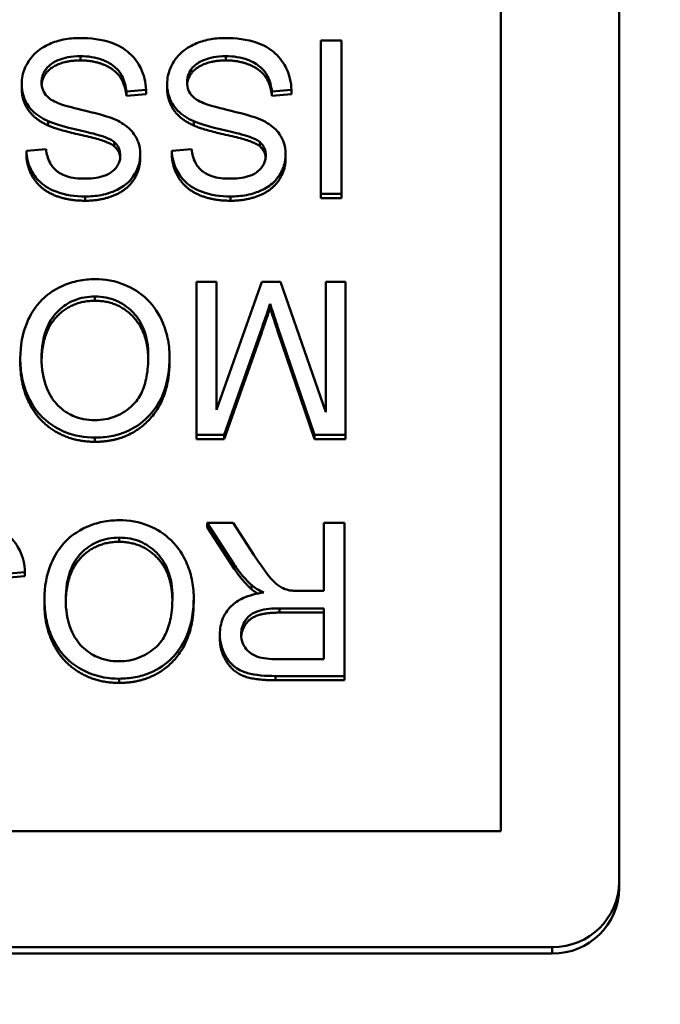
# Model space of a CAD drawing. Header units: inches. Extents: x 9.4 to 55.3, y 0.3 to 33.1.
# Tile 167 of 173: x 40.4 to 40.7, y 30.1 to 30.5. Entities that reach past the tile are written whole.
import ezdxf

# ---------------------------------------------------------------- set-up
doc = ezdxf.new("R2010")
doc.units = ezdxf.units.IN
doc.header["$MEASUREMENT"] = 0
for name, color, linetype, lineweight in [('Dimensions(ANSI)', 7, 'Continuous', 25), ('Visible Edges(ANSI)', 7, 'Continuous', 50), ('Visible Tangent Edges(ANSI)', 7, 'Continuous', 50)]:
    doc.layers.add(name, color=color, linetype=linetype, lineweight=lineweight)
doc.styles.add('Copy of DEFAULT-ANSI', font='arial.ttf')
doc.dimstyles.new('Copy of DEFAULT-ANSI-06', dxfattribs={"dimtxt": 0.5, "dimasz": 0.098425, "dimexe": 0.125, "dimexo": 0.0625, "dimgap": 0.031496, "dimtad": 0, "dimtih": 1, "dimtoh": 1, "dimrnd": 1e-08, "dimzin": 0, "dimdsep": 46, "dimtxsty": 'Copy of DEFAULT-ANSI', "dimcen": 0.09, "dimdle": 0.393701, "dimclrd": 179, "dimclre": 179, "dimclrt": 179, "dimadec": 0, "dimazin": 0, "dimtfac": 1, "dimtofl": 0, "dimtmove": 0, "dimatfit": 3, "dimfxl": 1, "dimtolj": 1, "dimtzin": 0, "dimlwd": 25, "dimlwe": 25, "dimarcsym": 0})

# ---------------------------------------------------------------- blocks, each defined once
blk = doc.blocks.new('*D7')
at = {"layer": 'Defpoints', "color": 0, "linetype": 'Continuous'}
for p in [(41.47258, 31.30528), (39.75677, 22.99939), (43.62103, 22.99939)]:
    blk.add_point(p, dxfattribs=at)
at = {"layer": 'Dimensions(ANSI)', "color": 179, "linetype": 'Continuous', "lineweight": 25}
for p, q in [((41.53508, 31.30528), (43.74603, 31.30528)), ((43.62103, 31.20686), (43.62103, 29.18605)), ((43.62103, 23.09781), (43.62103, 25.11862)), ((39.81927, 22.99939), (43.74603, 22.99939))]:
    blk.add_line(p, q, dxfattribs=at)
at = {"layer": 'Dimensions(ANSI)', "color": 179, "linetype": 'Continuous'}
for points in [[(43.60462, 31.20686), (43.63743, 31.20686), (43.62103, 31.30528)], [(43.60462, 23.09781), (43.63743, 23.09781), (43.62103, 22.99939)]]:
    blk.add_solid(points, dxfattribs=at)
at = {"layer": 'Dimensions(ANSI)', "color": 179, "linetype": 'Continuous', "lineweight": 25, "insert": (43.3006, 25.15012), "char_height": 0.5, "attachment_point": 1, "rotation": 90, "style": 'Copy of DEFAULT-ANSI'}
blk.add_mtext('\\A1;8.31 [210.97]', dxfattribs=at)

msp = doc.modelspace()

# ---------------------------------------------------------------- linework, layer by layer
at = {"layer": 'Visible Edges(ANSI)'}
for p, q in [((40.68214, 30.86187), (40.68214, 30.13534)), ((40.62907, 30.83922), (40.62907, 30.15799)), ((40.5576, 30.51262), (40.54831, 30.51262)), ((40.54831, 30.51262), (40.54831, 30.44389)), ((40.5576, 30.44389), (40.5576, 30.51262)), ((40.41418, 30.49128), (40.41418, 30.49318)), ((40.47943, 30.49128), (40.47943, 30.49318)), ((40.46119, 30.48978), (40.46994, 30.49051)), ((40.46119, 30.48788), (40.46119, 30.48978)), ((40.46994, 30.48861), (40.46119, 30.48788)), ((40.46994, 30.48861), (40.46994, 30.49051)), ((40.52644, 30.48978), (40.53519, 30.49051)), ((40.52644, 30.48788), (40.52644, 30.48978)), ((40.53519, 30.48861), (40.52644, 30.48788)), ((40.53519, 30.48861), (40.53519, 30.49051)), ((40.45569, 30.46525), (40.45569, 30.46715)), ((40.52094, 30.46525), (40.52094, 30.46715)), ((40.42512, 30.4639), (40.41626, 30.46322)), ((40.41626, 30.46132), (40.41626, 30.46322)), ((40.46732, 30.45975), (40.46732, 30.46165)), ((40.49037, 30.4639), (40.48152, 30.46322)), ((40.48152, 30.46132), (40.48152, 30.46322)), ((40.53257, 30.45975), (40.53257, 30.46165)), ((40.54831, 30.44389), (40.5576, 30.44389)), ((40.54831, 30.44199), (40.54831, 30.44389)), ((40.5576, 30.44199), (40.5576, 30.44389)), ((40.5576, 30.44199), (40.54831, 30.44199)), ((40.50152, 30.40446), (40.49261, 30.40446)), ((40.49261, 30.40446), (40.49261, 30.33574)), ((40.52196, 30.40446), (40.50152, 30.34695)), ((40.50152, 30.34695), (40.50152, 30.40446)), ((40.53028, 30.40446), (40.52196, 30.40446)), ((40.55055, 30.34595), (40.53028, 30.40446)), ((40.55946, 30.40446), (40.55055, 30.40446)), ((40.55055, 30.40446), (40.55055, 30.34595)), ((40.55946, 30.33574), (40.55946, 30.40446)), ((40.52559, 30.39266), (40.52559, 30.39456)), ((40.50504, 30.33574), (40.52185, 30.38356)), ((40.52185, 30.38166), (40.50504, 30.33384)), ((40.52895, 30.3844), (40.54554, 30.33574)), ((40.54554, 30.33384), (40.52895, 30.3825)), ((40.41354, 30.3683), (40.41354, 30.3702)), ((40.4805, 30.36909), (40.4805, 30.37099)), ((40.49261, 30.33574), (40.50504, 30.33574)), ((40.49261, 30.33384), (40.49261, 30.33574)), ((40.50504, 30.33384), (40.49261, 30.33384)), ((40.50504, 30.33384), (40.50504, 30.33574)), ((40.54554, 30.33574), (40.55946, 30.33574)), ((40.54554, 30.33384), (40.54554, 30.33574)), ((40.55946, 30.33384), (40.54554, 30.33384)), ((40.55946, 30.33384), (40.55946, 30.33574)), ((40.50899, 30.29631), (40.49741, 30.29631)), ((40.49741, 30.29631), (40.50953, 30.27761)), ((40.49741, 30.29441), (40.49741, 30.29631)), ((40.50953, 30.27571), (40.49741, 30.29441)), ((40.51828, 30.28201), (40.50899, 30.29631)), ((40.55904, 30.29631), (40.54975, 30.29631)), ((40.54975, 30.29631), (40.54975, 30.26577)), ((40.55904, 30.22758), (40.55904, 30.29631)), ((40.40687, 30.27347), (40.41562, 30.2742)), ((40.41562, 30.2723), (40.40687, 30.27157)), ((40.41562, 30.2723), (40.41562, 30.2742)), ((40.51721, 30.26654), (40.51721, 30.26844)), ((40.54975, 30.26577), (40.53903, 30.26577)), ((40.42437, 30.26015), (40.42437, 30.26205)), ((40.49133, 30.26094), (40.49133, 30.26284)), ((40.52985, 30.25791), (40.54975, 30.25791)), ((40.54975, 30.25791), (40.54975, 30.23518)), ((40.54975, 30.25601), (40.52985, 30.25601)), ((40.50307, 30.24444), (40.50307, 30.24634)), ((40.54975, 30.23518), (40.52761, 30.23518)), ((40.52799, 30.22758), (40.55904, 30.22758)), ((40.55904, 30.22568), (40.55904, 30.22758)), ((40.55904, 30.22568), (40.52799, 30.22568)), ((40.62907, 30.15799), (39.03521, 30.15799)), ((40.68214, 30.13249), (40.68214, 30.13534)), ((40.65214, 30.10589), (39.01214, 30.10589)), ((40.65214, 30.10304), (39.01214, 30.10304))]:
    msp.add_line(p, q, dxfattribs=at)
for centre in [(40.65214, 30.13534), (40.65214, 30.13249)]:
    msp.add_ellipse(centre, major_axis=(0.03, 0), ratio=0.981793, start_param=4.712389, end_param=6.283185, dxfattribs=at)
for points, degree, knots in [([(40.44006, 30.51377), (40.43768, 30.51377), (40.43531, 30.51356), (40.43078, 30.51266), (40.42866, 30.512), (40.42459, 30.51018), (40.42216, 30.5088), (40.41764, 30.50437), (40.41636, 30.50199), (40.41467, 30.49802), (40.41418, 30.49565), (40.41418, 30.49318)], 3, [-0.07460843, -0.07460843, -0.07460843, -0.07460843, -0.06031583, -0.06031583, -0.04686611, -0.04686611, -0.0334595, -0.0334595, -0.0191311, -0.0191311, 0, 0, 0, 0]), ([(40.46994, 30.49051), (40.46988, 30.49222), (40.46967, 30.49391), (40.46889, 30.49717), (40.46834, 30.49872), (40.46665, 30.50217), (40.46509, 30.50464), (40.46026, 30.50901), (40.45753, 30.51055), (40.45, 30.51325), (40.44489, 30.51377), (40.44006, 30.51377)], 3, [-0.1265646, -0.1265646, -0.1265646, -0.1265646, -0.1063105, -0.1063105, -0.0867708, -0.0867708, -0.06092, -0.06092, -0.0367883, -0.0367883, 0, 0, 0, 0]), ([(40.50531, 30.51377), (40.50293, 30.51377), (40.50056, 30.51356), (40.49603, 30.51266), (40.49391, 30.512), (40.48984, 30.51018), (40.48741, 30.5088), (40.48289, 30.50437), (40.48161, 30.50199), (40.47992, 30.49802), (40.47943, 30.49565), (40.47943, 30.49318)], 3, [-0.07460843, -0.07460843, -0.07460843, -0.07460843, -0.06031583, -0.06031583, -0.04686611, -0.04686611, -0.0334595, -0.0334595, -0.0191311, -0.0191311, 0, 0, 0, 0]), ([(40.53519, 30.49051), (40.53514, 30.49222), (40.53492, 30.49391), (40.53414, 30.49717), (40.53359, 30.49872), (40.5319, 30.50217), (40.53034, 30.50464), (40.52551, 30.50901), (40.52278, 30.51055), (40.51525, 30.51325), (40.51014, 30.51377), (40.50531, 30.51377)], 3, [-0.1265646, -0.1265646, -0.1265646, -0.1265646, -0.1063105, -0.1063105, -0.0867708, -0.0867708, -0.06092, -0.06092, -0.0367883, -0.0367883, 0, 0, 0, 0]), ([(40.42309, 30.49397), (40.42309, 30.4947), (40.42317, 30.49542), (40.42349, 30.49684), (40.42373, 30.49752), (40.4245, 30.4991), (40.42519, 30.50025), (40.42775, 30.50256), (40.42937, 30.50343), (40.43312, 30.50487), (40.43615, 30.50565), (40.44049, 30.50565)], 3, [-0.1198464, -0.1198464, -0.1198464, -0.1198464, -0.1021476, -0.1021476, -0.0845665, -0.0845665, -0.0597157, -0.0597157, -0.033016, -0.033016, 0, 0, 0, 0]), ([(40.44049, 30.50565), (40.44385, 30.50565), (40.44717, 30.50516), (40.45149, 30.50353), (40.45377, 30.50258), (40.45722, 30.49976), (40.45828, 30.49846), (40.46027, 30.49468), (40.46089, 30.49221), (40.46119, 30.48978)], 3, [-0.107324, -0.107324, -0.107324, -0.107324, -0.0533157, -0.0533157, -0.0330085, -0.0330085, -0.0190304, -0.0190304, 0, 0, 0, 0]), ([(40.48834, 30.49397), (40.48834, 30.4947), (40.48842, 30.49542), (40.48874, 30.49684), (40.48898, 30.49752), (40.48975, 30.4991), (40.49044, 30.50025), (40.493, 30.50256), (40.49462, 30.50343), (40.49837, 30.50487), (40.50141, 30.50565), (40.50574, 30.50565)], 3, [-0.1198464, -0.1198464, -0.1198464, -0.1198464, -0.1021476, -0.1021476, -0.0845665, -0.0845665, -0.0597157, -0.0597157, -0.033016, -0.033016, 0, 0, 0, 0]), ([(40.50574, 30.50565), (40.5091, 30.50565), (40.51242, 30.50516), (40.51674, 30.50353), (40.51902, 30.50258), (40.52247, 30.49976), (40.52353, 30.49846), (40.52553, 30.49468), (40.52614, 30.49221), (40.52644, 30.48978)], 3, [-0.107324, -0.107324, -0.107324, -0.107324, -0.0533157, -0.0533157, -0.0330085, -0.0330085, -0.0190304, -0.0190304, 0, 0, 0, 0]), ([(40.44049, 30.50375), (40.4352, 30.50375), (40.42704, 30.50066), (40.42339, 30.49566), (40.42314, 30.493)], 2, [0, 0, 0, 1, 2, 2.851816, 2.851816, 2.851816]), ([(40.50574, 30.50375), (40.50046, 30.50375), (40.49229, 30.50066), (40.48864, 30.49566), (40.48839, 30.493)], 2, [0, 0, 0, 1, 2, 2.851816, 2.851816, 2.851816]), ([(40.41418, 30.49318), (40.41418, 30.49097), (40.41454, 30.48881), (40.4159, 30.48529), (40.41689, 30.48331), (40.42089, 30.47921), (40.42343, 30.47763), (40.42608, 30.47642)], 3, [-0.07507244, -0.07507244, -0.07507244, -0.07507244, -0.04408363, -0.04408363, -0.02229668, -0.02229668, 0, 0, 0, 0]), ([(40.43131, 30.48428), (40.43021, 30.48468), (40.42911, 30.48516), (40.42725, 30.48623), (40.42643, 30.48681), (40.42474, 30.48845), (40.42417, 30.48944), (40.42331, 30.49148), (40.42309, 30.49271), (40.42309, 30.49397)], 3, [-0.02852942, -0.02852942, -0.02852942, -0.02852942, -0.02232332, -0.02232332, -0.01714408, -0.01714408, -0.00977945, -0.00977945, 0, 0, 0, 0]), ([(40.47943, 30.49318), (40.47943, 30.49097), (40.47979, 30.48881), (40.48116, 30.48529), (40.48214, 30.48331), (40.48614, 30.47921), (40.48868, 30.47763), (40.49133, 30.47642)], 3, [-0.07507244, -0.07507244, -0.07507244, -0.07507244, -0.04408363, -0.04408363, -0.02229668, -0.02229668, 0, 0, 0, 0]), ([(40.49656, 30.48428), (40.49546, 30.48468), (40.49436, 30.48516), (40.4925, 30.48623), (40.49168, 30.48681), (40.48999, 30.48845), (40.48942, 30.48944), (40.48856, 30.49148), (40.48834, 30.49271), (40.48834, 30.49397)], 3, [-0.02852942, -0.02852942, -0.02852942, -0.02852942, -0.02232332, -0.02232332, -0.01714408, -0.01714408, -0.00977945, -0.00977945, 0, 0, 0, 0]), ([(40.4574, 30.47658), (40.45339, 30.47868), (40.44591, 30.48038), (40.43675, 30.48261), (40.4331, 30.48358), (40.43131, 30.48428)], 3, [-0.03234716, -0.03234716, -0.03234716, -0.03234716, -0.01467423, -0.01467423, 0, 0, 0, 0]), ([(40.52265, 30.47658), (40.51864, 30.47868), (40.51116, 30.48038), (40.502, 30.48261), (40.49835, 30.48358), (40.49656, 30.48428)], 3, [-0.03234716, -0.03234716, -0.03234716, -0.03234716, -0.01467423, -0.01467423, 0, 0, 0, 0]), ([(40.42608, 30.47642), (40.43064, 30.47438), (40.43974, 30.47255), (40.44821, 30.47042), (40.4515, 30.46946), (40.45447, 30.468), (40.45517, 30.4676), (40.45569, 30.46715)], 3, [-0.05341386, -0.05341386, -0.05341386, -0.05341386, -0.02217686, -0.02217686, -0.00529645, -0.00529645, 0, 0, 0, 0]), ([(40.46732, 30.46165), (40.46732, 30.46354), (40.46703, 30.46539), (40.46585, 30.4686), (40.46499, 30.47029), (40.46183, 30.4739), (40.4597, 30.4754), (40.4574, 30.47658)], 3, [-0.05817705, -0.05817705, -0.05817705, -0.05817705, -0.03691839, -0.03691839, -0.0197421, -0.0197421, 0, 0, 0, 0]), ([(40.49133, 30.47642), (40.49589, 30.47438), (40.50499, 30.47255), (40.51346, 30.47042), (40.51675, 30.46946), (40.51972, 30.468), (40.52042, 30.4676), (40.52094, 30.46715)], 3, [-0.05341386, -0.05341386, -0.05341386, -0.05341386, -0.02217686, -0.02217686, -0.00529645, -0.00529645, 0, 0, 0, 0]), ([(40.53257, 30.46165), (40.53257, 30.46354), (40.53228, 30.46539), (40.5311, 30.4686), (40.53024, 30.47029), (40.52709, 30.4739), (40.52495, 30.4754), (40.52265, 30.47658)], 3, [-0.05817705, -0.05817705, -0.05817705, -0.05817705, -0.03691839, -0.03691839, -0.0197421, -0.0197421, 0, 0, 0, 0]), ([(40.45569, 30.46715), (40.45615, 30.46674), (40.45656, 30.4663), (40.45727, 30.46534), (40.45755, 30.46484), (40.45822, 30.46325), (40.45841, 30.46215), (40.45841, 30.46102)], 3, [-0.01796358, -0.01796358, -0.01796358, -0.01796358, -0.0132861, -0.0132861, -0.00877245, -0.00877245, 0, 0, 0, 0]), ([(40.52094, 30.46715), (40.5214, 30.46674), (40.52181, 30.4663), (40.52252, 30.46534), (40.52281, 30.46484), (40.52348, 30.46325), (40.52366, 30.46215), (40.52366, 30.46102)], 3, [-0.01796358, -0.01796358, -0.01796358, -0.01796358, -0.0132861, -0.0132861, -0.00877245, -0.00877245, 0, 0, 0, 0]), ([(40.41626, 30.46322), (40.41631, 30.46178), (40.4165, 30.46036), (40.41715, 30.4576), (40.41761, 30.45629), (40.41921, 30.4529), (40.4206, 30.45092), (40.42477, 30.44702), (40.42738, 30.44571), (40.43373, 30.44328), (40.43819, 30.44269), (40.44262, 30.44269)], 3, [-0.08343018, -0.08343018, -0.08343018, -0.08343018, -0.07466311, -0.07466311, -0.06617295, -0.06617295, -0.05190279, -0.05190279, -0.03376526, -0.03376526, 0, 0, 0, 0]), ([(40.44225, 30.4507), (40.43959, 30.4507), (40.43679, 30.45097), (40.43205, 30.45251), (40.43069, 30.45345), (40.42862, 30.45513), (40.42763, 30.45636), (40.42587, 30.45967), (40.42534, 30.46178), (40.42512, 30.4639)], 3, [-0.04613229, -0.04613229, -0.04613229, -0.04613229, -0.03698273, -0.03698273, -0.02895659, -0.02895659, -0.01653601, -0.01653601, 0, 0, 0, 0]), ([(40.45841, 30.46102), (40.45841, 30.46034), (40.45834, 30.45967), (40.45802, 30.45836), (40.45779, 30.45773), (40.45684, 30.45592), (40.45592, 30.45488), (40.4541, 30.45336), (40.45284, 30.45245), (40.44796, 30.45094), (40.44497, 30.4507), (40.44225, 30.4507)], 3, [-0.08933799, -0.08933799, -0.08933799, -0.08933799, -0.07672435, -0.07672435, -0.06432005, -0.06432005, -0.03885678, -0.03885678, -0.02076792, -0.02076792, 0, 0, 0, 0]), ([(40.44262, 30.44269), (40.44502, 30.44269), (40.44742, 30.44289), (40.45267, 30.44391), (40.45481, 30.44472), (40.45836, 30.44629), (40.46035, 30.44755), (40.4641, 30.45118), (40.46529, 30.45335), (40.46688, 30.45709), (40.46732, 30.45933), (40.46732, 30.46165)], 3, [-0.05528023, -0.05528023, -0.05528023, -0.05528023, -0.04954856, -0.04954856, -0.0425134, -0.0425134, -0.03148023, -0.03148023, -0.01801418, -0.01801418, 0, 0, 0, 0]), ([(40.48152, 30.46322), (40.48157, 30.46178), (40.48175, 30.46036), (40.4824, 30.4576), (40.48286, 30.45629), (40.48447, 30.4529), (40.48585, 30.45092), (40.49002, 30.44702), (40.49263, 30.44571), (40.49898, 30.44328), (40.50344, 30.44269), (40.50787, 30.44269)], 3, [-0.08343018, -0.08343018, -0.08343018, -0.08343018, -0.07466311, -0.07466311, -0.06617295, -0.06617295, -0.05190279, -0.05190279, -0.03376526, -0.03376526, 0, 0, 0, 0]), ([(40.5075, 30.4507), (40.50484, 30.4507), (40.50204, 30.45097), (40.4973, 30.45251), (40.49594, 30.45345), (40.49387, 30.45513), (40.49288, 30.45636), (40.49112, 30.45967), (40.4906, 30.46178), (40.49037, 30.4639)], 3, [-0.04613229, -0.04613229, -0.04613229, -0.04613229, -0.03698273, -0.03698273, -0.02895659, -0.02895659, -0.01653601, -0.01653601, 0, 0, 0, 0]), ([(40.52366, 30.46102), (40.52366, 30.46034), (40.52359, 30.45967), (40.52327, 30.45836), (40.52304, 30.45773), (40.52209, 30.45592), (40.52118, 30.45488), (40.51935, 30.45336), (40.51809, 30.45245), (40.51321, 30.45094), (40.51022, 30.4507), (40.5075, 30.4507)], 3, [-0.08933799, -0.08933799, -0.08933799, -0.08933799, -0.07672435, -0.07672435, -0.06432005, -0.06432005, -0.03885678, -0.03885678, -0.02076792, -0.02076792, 0, 0, 0, 0]), ([(40.50787, 30.44269), (40.51027, 30.44269), (40.51267, 30.44289), (40.51792, 30.44391), (40.52007, 30.44472), (40.52361, 30.44629), (40.5256, 30.44755), (40.52935, 30.45118), (40.53054, 30.45335), (40.53213, 30.45709), (40.53257, 30.45933), (40.53257, 30.46165)], 3, [-0.05528023, -0.05528023, -0.05528023, -0.05528023, -0.04954856, -0.04954856, -0.0425134, -0.0425134, -0.03148023, -0.03148023, -0.01801418, -0.01801418, 0, 0, 0, 0]), ([(40.447, 30.40561), (40.44451, 30.40561), (40.44204, 30.40538), (40.4372, 30.40437), (40.43488, 30.40363), (40.42783, 30.40053), (40.42493, 30.398), (40.42011, 30.39326), (40.41798, 30.38954), (40.41444, 30.38111), (40.41354, 30.37571), (40.41354, 30.3702)], 3, [-0.09545269, -0.09545269, -0.09545269, -0.09545269, -0.08943102, -0.08943102, -0.0834784, -0.0834784, -0.07076079, -0.07076079, -0.04272432, -0.04272432, 0, 0, 0, 0]), ([(40.4805, 30.37099), (40.4805, 30.37376), (40.48022, 30.3765), (40.47906, 30.3819), (40.47819, 30.3845), (40.47577, 30.3898), (40.47378, 30.3933), (40.46749, 30.39938), (40.46403, 30.40161), (40.45606, 30.40486), (40.45159, 30.40561), (40.447, 30.40561)], 3, [-0.1682322, -0.1682322, -0.1682322, -0.1682322, -0.1351873, -0.1351873, -0.1023597, -0.1023597, -0.0657531, -0.0657531, -0.0349902, -0.0349902, 0, 0, 0, 0]), ([(40.42309, 30.3701), (40.42309, 30.37483), (40.42373, 30.37971), (40.42698, 30.38725), (40.42877, 30.38963), (40.43281, 30.3935), (40.43512, 30.39504), (40.44071, 30.3973), (40.44384, 30.39781), (40.44705, 30.39781)], 3, [-0.09679235, -0.09679235, -0.09679235, -0.09679235, -0.06739595, -0.06739595, -0.04602454, -0.04602454, -0.02441336, -0.02441336, 0, 0, 0, 0]), ([(40.44705, 30.39591), (40.43659, 30.39591), (40.42334, 30.38177), (40.4231, 30.36917)], 2, [0, 0, 0, 1, 1.963372, 1.963372, 1.963372]), ([(40.44705, 30.39781), (40.4487, 30.39781), (40.45035, 30.39767), (40.45352, 30.39707), (40.45502, 30.39663), (40.45923, 30.39487), (40.46165, 30.39318), (40.46526, 30.38955), (40.4673, 30.38712), (40.47038, 30.37947), (40.47095, 30.37526), (40.47095, 30.37109)], 3, [-0.1546798, -0.1546798, -0.1546798, -0.1546798, -0.1305725, -0.1305725, -0.1076542, -0.1076542, -0.063798, -0.063798, -0.0323126, -0.0323126, 0, 0, 0, 0]), ([(40.47094, 30.37005), (40.47072, 30.38186), (40.45735, 30.39591), (40.44705, 30.39591)], 2, [0.034718, 0.034718, 0.034718, 1, 2, 2, 2]), ([(40.52185, 30.38356), (40.52258, 30.38563), (40.52336, 30.38787), (40.52456, 30.3914), (40.52512, 30.39309), (40.52559, 30.39456)], 3, [-0.02908715, -0.02908715, -0.02908715, -0.02908715, -0.01194965, -0.01194965, 0, 0, 0, 0]), ([(40.52559, 30.39456), (40.52601, 30.39323), (40.52652, 30.39167), (40.5276, 30.38841), (40.5283, 30.38632), (40.52895, 30.3844)], 3, [-0.02649368, -0.02649368, -0.02649368, -0.02649368, -0.01572996, -0.01572996, 0, 0, 0, 0]), ([(40.41354, 30.3702), (40.41354, 30.36722), (40.4138, 30.36425), (40.41492, 30.35858), (40.41574, 30.35591), (40.41896, 30.34865), (40.42146, 30.34567), (40.42717, 30.34), (40.43121, 30.33803), (40.4379, 30.3353), (40.44238, 30.33453), (40.447, 30.33453)], 3, [-0.07681568, -0.07681568, -0.07681568, -0.07681568, -0.0708986, -0.0708986, -0.06534204, -0.06534204, -0.05518146, -0.05518146, -0.0351539, -0.0351539, 0, 0, 0, 0]), ([(40.44694, 30.34234), (40.44523, 30.34234), (40.44352, 30.34249), (40.44022, 30.34317), (40.43865, 30.34367), (40.43515, 30.34522), (40.43266, 30.34666), (40.42879, 30.3506), (40.42692, 30.35301), (40.42373, 30.36096), (40.42309, 30.36555), (40.42309, 30.3701)], 3, [-0.1797127, -0.1797127, -0.1797127, -0.1797127, -0.1447044, -0.1447044, -0.1108661, -0.1108661, -0.066223, -0.066223, -0.0353474, -0.0353474, 0, 0, 0, 0]), ([(40.47095, 30.37109), (40.47095, 30.36802), (40.47074, 30.36485), (40.46971, 30.3593), (40.46898, 30.35679), (40.46687, 30.35245), (40.46559, 30.3506), (40.46176, 30.34698), (40.45918, 30.34526), (40.45337, 30.34289), (40.45021, 30.34234), (40.44694, 30.34234)], 3, [-0.1091134, -0.1091134, -0.1091134, -0.1091134, -0.0852016, -0.0852016, -0.0653463, -0.0653463, -0.0478786, -0.0478786, -0.0248683, -0.0248683, 0, 0, 0, 0]), ([(40.447, 30.33453), (40.44945, 30.33453), (40.45189, 30.33473), (40.45656, 30.33561), (40.45875, 30.33625), (40.46467, 30.33872), (40.46799, 30.34101), (40.47278, 30.34585), (40.47555, 30.3491), (40.47973, 30.35956), (40.4805, 30.36532), (40.4805, 30.37099)], 3, [-0.2269139, -0.2269139, -0.2269139, -0.2269139, -0.1883472, -0.1883472, -0.1521264, -0.1521264, -0.0871063, -0.0871063, -0.0440243, -0.0440243, 0, 0, 0, 0]), ([(40.41562, 30.2742), (40.41557, 30.27591), (40.41536, 30.2776), (40.41458, 30.28087), (40.41402, 30.28241), (40.41233, 30.28586), (40.41078, 30.28833), (40.40595, 30.2927), (40.40321, 30.29424), (40.39569, 30.29694), (40.39057, 30.29746), (40.38575, 30.29746)], 3, [-0.1265646, -0.1265646, -0.1265646, -0.1265646, -0.1063105, -0.1063105, -0.0867708, -0.0867708, -0.06092, -0.06092, -0.0367883, -0.0367883, 0, 0, 0, 0]), ([(40.45783, 30.29746), (40.45534, 30.29746), (40.45287, 30.29722), (40.44803, 30.29622), (40.44571, 30.29547), (40.43867, 30.29238), (40.43576, 30.28985), (40.43095, 30.28511), (40.42881, 30.28138), (40.42527, 30.27295), (40.42437, 30.26756), (40.42437, 30.26205)], 3, [-0.09545269, -0.09545269, -0.09545269, -0.09545269, -0.08943102, -0.08943102, -0.0834784, -0.0834784, -0.07076079, -0.07076079, -0.04272432, -0.04272432, 0, 0, 0, 0]), ([(40.49133, 30.26284), (40.49133, 30.2656), (40.49105, 30.26835), (40.48989, 30.27374), (40.48902, 30.27634), (40.4866, 30.28165), (40.48461, 30.28514), (40.47833, 30.29122), (40.47486, 30.29346), (40.46689, 30.29671), (40.46242, 30.29746), (40.45783, 30.29746)], 3, [-0.1682322, -0.1682322, -0.1682322, -0.1682322, -0.1351873, -0.1351873, -0.1023597, -0.1023597, -0.0657531, -0.0657531, -0.0349902, -0.0349902, 0, 0, 0, 0]), ([(40.43392, 30.26195), (40.43392, 30.26668), (40.43456, 30.27156), (40.43781, 30.2791), (40.43961, 30.28148), (40.44364, 30.28535), (40.44595, 30.28689), (40.45154, 30.28915), (40.45468, 30.28966), (40.45788, 30.28966)], 3, [-0.09679235, -0.09679235, -0.09679235, -0.09679235, -0.06739595, -0.06739595, -0.04602454, -0.04602454, -0.02441336, -0.02441336, 0, 0, 0, 0]), ([(40.45788, 30.28966), (40.45953, 30.28966), (40.46118, 30.28952), (40.46435, 30.28892), (40.46585, 30.28848), (40.47007, 30.28671), (40.47248, 30.28503), (40.47609, 30.2814), (40.47813, 30.27897), (40.48121, 30.27132), (40.48178, 30.2671), (40.48178, 30.26294)], 3, [-0.1546798, -0.1546798, -0.1546798, -0.1546798, -0.1305725, -0.1305725, -0.1076542, -0.1076542, -0.063798, -0.063798, -0.0323126, -0.0323126, 0, 0, 0, 0]), ([(40.45788, 30.28776), (40.44742, 30.28776), (40.43417, 30.27362), (40.43393, 30.26101)], 2, [0, 0, 0, 1, 1.963372, 1.963372, 1.963372]), ([(40.48177, 30.2619), (40.48155, 30.2737), (40.46818, 30.28776), (40.45788, 30.28776)], 2, [0.034718, 0.034718, 0.034718, 1, 2, 2, 2]), ([(40.53386, 30.26608), (40.53274, 30.26636), (40.53169, 30.26678), (40.52935, 30.26805), (40.52838, 30.26883), (40.52588, 30.27128), (40.52344, 30.27414), (40.51828, 30.28201)], 3, [-0.1511237, -0.1511237, -0.1511237, -0.1511237, -0.1173884, -0.1173884, -0.0726057, -0.0726057, 0, 0, 0, 0]), ([(40.50953, 30.27761), (40.51067, 30.27587), (40.51192, 30.27417), (40.51448, 30.27111), (40.5158, 30.26972), (40.51721, 30.26844)], 3, [-0.0307474, -0.0307474, -0.0307474, -0.0307474, -0.01464062, -0.01464062, 0, 0, 0, 0]), ([(40.51721, 30.26844), (40.51792, 30.26782), (40.51875, 30.26725), (40.52058, 30.26613), (40.52168, 30.26555), (40.52276, 30.26504)], 3, [-0.01641803, -0.01641803, -0.01641803, -0.01641803, -0.00914547, -0.00914547, 0, 0, 0, 0]), ([(40.53903, 30.26577), (40.53804, 30.26577), (40.53694, 30.26579), (40.5353, 30.26589), (40.5345, 30.26596), (40.53386, 30.26608)], 3, [-0.01269309, -0.01269309, -0.01269309, -0.01269309, -0.00503137, -0.00503137, 0, 0, 0, 0]), ([(40.42437, 30.26205), (40.42437, 30.25907), (40.42463, 30.2561), (40.42575, 30.25042), (40.42657, 30.24775), (40.42979, 30.2405), (40.43229, 30.23752), (40.43801, 30.23185), (40.44204, 30.22988), (40.44873, 30.22715), (40.45321, 30.22638), (40.45783, 30.22638)], 3, [-0.07681568, -0.07681568, -0.07681568, -0.07681568, -0.0708986, -0.0708986, -0.06534204, -0.06534204, -0.05518146, -0.05518146, -0.0351539, -0.0351539, 0, 0, 0, 0]), ([(40.45777, 30.23418), (40.45606, 30.23418), (40.45435, 30.23434), (40.45105, 30.23501), (40.44948, 30.23551), (40.44598, 30.23707), (40.4435, 30.23851), (40.43962, 30.24245), (40.43775, 30.24486), (40.43456, 30.2528), (40.43392, 30.25739), (40.43392, 30.26195)], 3, [-0.1797127, -0.1797127, -0.1797127, -0.1797127, -0.1447044, -0.1447044, -0.1108661, -0.1108661, -0.066223, -0.066223, -0.0353474, -0.0353474, 0, 0, 0, 0]), ([(40.48178, 30.26294), (40.48178, 30.25986), (40.48157, 30.25669), (40.48054, 30.25115), (40.47981, 30.24864), (40.4777, 30.2443), (40.47642, 30.24245), (40.47259, 30.23883), (40.47001, 30.2371), (40.46421, 30.23473), (40.46104, 30.23418), (40.45777, 30.23418)], 3, [-0.1091134, -0.1091134, -0.1091134, -0.1091134, -0.0852016, -0.0852016, -0.0653463, -0.0653463, -0.0478786, -0.0478786, -0.0248683, -0.0248683, 0, 0, 0, 0]), ([(40.45783, 30.22638), (40.46028, 30.22638), (40.46272, 30.22658), (40.46739, 30.22745), (40.46959, 30.22809), (40.4755, 30.23057), (40.47882, 30.23286), (40.48361, 30.23769), (40.48638, 30.24095), (40.49056, 30.2514), (40.49133, 30.25716), (40.49133, 30.26284)], 3, [-0.2269139, -0.2269139, -0.2269139, -0.2269139, -0.1883472, -0.1883472, -0.1521264, -0.1521264, -0.0871063, -0.0871063, -0.0440243, -0.0440243, 0, 0, 0, 0]), ([(40.52276, 30.26504), (40.51955, 30.2646), (40.51626, 30.26382), (40.51139, 30.26155), (40.50959, 30.26037), (40.5071, 30.25787), (40.50555, 30.25612), (40.50348, 30.2512), (40.50307, 30.24879), (40.50307, 30.24634)], 3, [-0.1269982, -0.1269982, -0.1269982, -0.1269982, -0.0756067, -0.0756067, -0.0413406, -0.0413406, -0.0190826, -0.0190826, 0, 0, 0, 0]), ([(40.51262, 30.24634), (40.51262, 30.2473), (40.51274, 30.24824), (40.51323, 30.2501), (40.5136, 30.25099), (40.51488, 30.25324), (40.51578, 30.25415), (40.51799, 30.25593), (40.51953, 30.25653), (40.52332, 30.25767), (40.52664, 30.25791), (40.52985, 30.25791)], 3, [-0.04770096, -0.04770096, -0.04770096, -0.04770096, -0.04422972, -0.04422972, -0.040744, -0.040744, -0.034915, -0.034915, -0.02448331, -0.02448331, 0, 0, 0, 0]), ([(40.52985, 30.25601), (40.5235, 30.25601), (40.51636, 30.25345), (40.51288, 30.24814), (40.51266, 30.24536)], 2, [0, 0, 0, 1, 2, 2.858521, 2.858521, 2.858521]), ([(40.50307, 30.24634), (40.50307, 30.24453), (40.50329, 30.24274), (40.50425, 30.23928), (40.50496, 30.23766), (40.50668, 30.23483), (40.50792, 30.23313), (40.51181, 30.23011), (40.51381, 30.22935), (40.51907, 30.22788), (40.52362, 30.22758), (40.52799, 30.22758)], 3, [-0.09785493, -0.09785493, -0.09785493, -0.09785493, -0.08031456, -0.08031456, -0.0630443, -0.0630443, -0.04843176, -0.04843176, -0.03327299, -0.03327299, 0, 0, 0, 0]), ([(40.52761, 30.23518), (40.52605, 30.23518), (40.52444, 30.23527), (40.5216, 30.23574), (40.52031, 30.23607), (40.5177, 30.23716), (40.51659, 30.23791), (40.51467, 30.23984), (40.51394, 30.2409), (40.51286, 30.24345), (40.51262, 30.24488), (40.51262, 30.24634)], 3, [-0.05278176, -0.05278176, -0.05278176, -0.05278176, -0.04160614, -0.04160614, -0.03226901, -0.03226901, -0.02141322, -0.02141322, -0.01130925, -0.01130925, 0, 0, 0, 0])]:
    msp.add_open_spline(points, degree=degree, knots=knots, dxfattribs=at)
for points in [[(40.46119, 30.48788), (40.46055, 30.49306), (40.45601, 30.49966), (40.44646, 30.50375), (40.44049, 30.50375)], [(40.52644, 30.48788), (40.5258, 30.49306), (40.52126, 30.49966), (40.51171, 30.50375), (40.50574, 30.50375)], [(40.42608, 30.47452), (40.42, 30.4773), (40.41418, 30.48578), (40.41418, 30.49128)], [(40.49133, 30.47452), (40.48525, 30.4773), (40.47943, 30.48578), (40.47943, 30.49128)], [(40.45569, 30.46525), (40.45297, 30.46761), (40.4303, 30.47263), (40.42608, 30.47452)], [(40.52094, 30.46525), (40.51822, 30.46761), (40.49555, 30.47263), (40.49133, 30.47452)], [(40.45836, 30.46009), (40.45805, 30.46316), (40.45569, 30.46525)], [(40.52362, 30.46009), (40.5233, 30.46316), (40.52094, 30.46525)], [(40.44262, 30.44079), (40.43483, 30.44079), (40.42293, 30.44571), (40.41648, 30.4553), (40.41626, 30.46132)], [(40.50787, 30.44079), (40.50008, 30.44079), (40.48818, 30.44571), (40.48173, 30.4553), (40.48152, 30.46132)], [(40.46732, 30.45975), (40.46732, 30.45451), (40.46129, 30.4455), (40.44972, 30.44079), (40.44262, 30.44079)], [(40.53257, 30.45975), (40.53257, 30.45451), (40.52655, 30.4455), (40.51497, 30.44079), (40.50787, 30.44079)], [(40.52559, 30.39266), (40.52441, 30.38894), (40.52185, 30.38166)], [(40.52895, 30.3825), (40.52665, 30.38931), (40.52559, 30.39266)], [(40.447, 30.33263), (40.43729, 30.33263), (40.42171, 30.34175), (40.41354, 30.35799), (40.41354, 30.3683)], [(40.4805, 30.36909), (40.4805, 30.35196), (40.46177, 30.33263), (40.447, 30.33263)], [(40.51721, 30.26654), (40.51315, 30.27021), (40.50953, 30.27571)], [(40.52002, 30.26458), (40.51832, 30.26557), (40.51721, 30.26654)], [(40.45783, 30.22448), (40.44812, 30.22448), (40.43254, 30.23359), (40.42437, 30.24983), (40.42437, 30.26015)], [(40.49133, 30.26094), (40.49133, 30.24381), (40.47261, 30.22448), (40.45783, 30.22448)], [(40.52799, 30.22568), (40.51865, 30.22568), (40.50889, 30.2294), (40.50307, 30.23878), (40.50307, 30.24444)]]:
    msp.add_open_spline(points, degree=2, dxfattribs=at)
at = {"layer": 'Visible Tangent Edges(ANSI)'}
for p, q in [((40.44049, 30.50375), (40.44049, 30.50565)), ((40.50574, 30.50375), (40.50574, 30.50565)), ((40.42608, 30.47452), (40.42608, 30.47642)), ((40.49133, 30.47452), (40.49133, 30.47642)), ((40.44262, 30.44079), (40.44262, 30.44269)), ((40.50787, 30.44079), (40.50787, 30.44269)), ((40.44705, 30.39591), (40.44705, 30.39781)), ((40.52185, 30.38166), (40.52185, 30.38356)), ((40.52895, 30.3825), (40.52895, 30.3844)), ((40.447, 30.33263), (40.447, 30.33453)), ((40.45788, 30.28776), (40.45788, 30.28966)), ((40.50953, 30.27571), (40.50953, 30.27761)), ((40.52985, 30.25601), (40.52985, 30.25791)), ((40.45783, 30.22448), (40.45783, 30.22638)), ((40.52799, 30.22568), (40.52799, 30.22758)), ((40.65214, 30.10589), (40.65214, 30.10304))]:
    msp.add_line(p, q, dxfattribs=at)

# ---------------------------------------------------------------- dimensions: what is measured, and where the dimension line sits
at = {"layer": 'Dimensions(ANSI)', "color": 179, "linetype": 'Continuous', "lineweight": 25}
dim = msp.add_linear_dim(base=(43.62103, 22.99939), p1=(41.47258, 31.30528), p2=(39.75677, 22.99939), angle=270, dimstyle='Copy of DEFAULT-ANSI-06', override={"dimtih": 0, "dimtoh": 0, "dimdec": 2, "dimtp": 0, "dimtm": 0, "dimtdec": 2, "dimatfit": 1}, dxfattribs=at)
dim.commit()
dim.dimension.update_dxf_attribs({"geometry": '*D7', "text_midpoint": (43.62103, 27.15233), "dimtype": 160})

doc.saveas('drawing.dxf')
